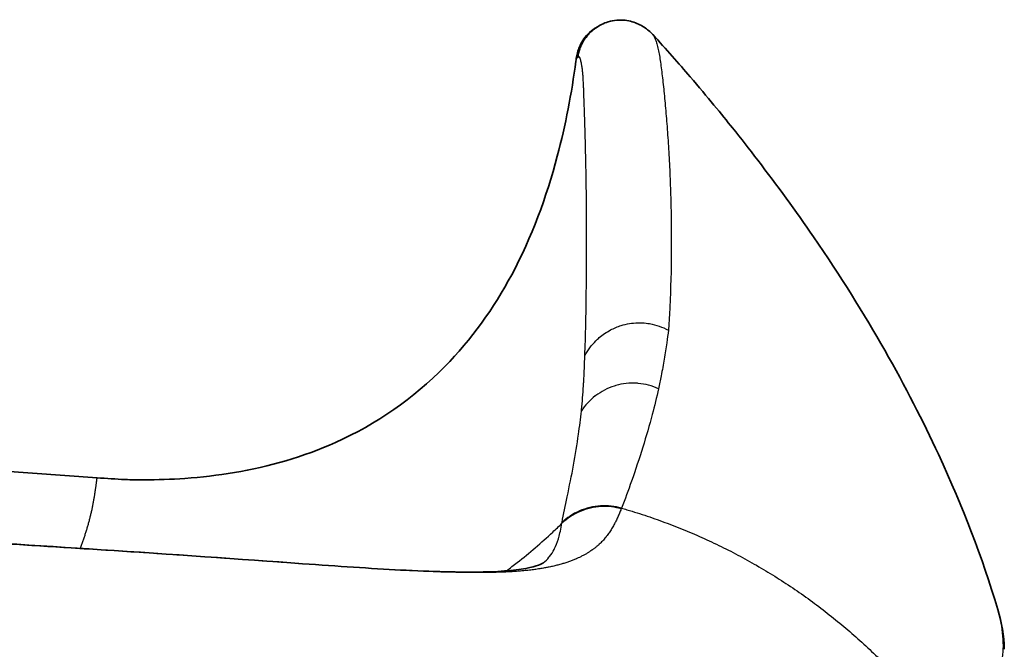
# Model space of a CAD drawing. Header units: millimetres. Extents: x 437 to 2596, y 423 to 1674.
# Tile 97 of 97: x 2545 to 2593, y 1643 to 1674. Entities that reach past the tile are written whole.
import ezdxf

# ---------------------------------------------------------------- set-up
doc = ezdxf.new("R2010")
doc.units = ezdxf.units.MM
doc.header["$LTSCALE"] = 5
doc.layers.add('0_CWD_4', color=7, linetype='Continuous', lineweight=25)
doc.layers.add('0_CWD_Line_035', color=7, linetype='Continuous', lineweight=35)

msp = doc.modelspace()

# ---------------------------------------------------------------- linework, layer by layer
at = {"layer": '0_CWD_4'}
for points, knots in [([(2576.16, 1672.832), (2576.168, 1672.824), (2576.195, 1672.79), (2576.237, 1672.716), (2576.301, 1672.571), (2576.368, 1672.377), (2576.455, 1672.025), (2576.521, 1671.611), (2576.586, 1671.122), (2576.635, 1670.724), (2576.683, 1670.297), (2576.73, 1669.845), (2576.775, 1669.371), (2576.819, 1668.872), (2576.86, 1668.355), (2576.912, 1667.637), (2576.957, 1666.889), (2576.995, 1666.106), (2577.019, 1665.505), (2577.039, 1664.893), (2577.058, 1664.051), (2577.072, 1662.545), (2577.055, 1660.953), (2576.995, 1659.531), (2576.96, 1658.937), (2576.934, 1658.573), (2576.924, 1658.452)], [0.0453333, 0.0453333, 0.0453333, 0.0453333, 0.052014, 0.0692523, 0.0864906, 0.1209673, 0.1554439, 0.2243972, 0.2588739, 0.2933505, 0.3278271, 0.3623038, 0.3967804, 0.4312571, 0.4657337, 0.5002104, 0.5691637, 0.6036403, 0.6381169, 0.6725936, 0.7070702, 0.7760235, 0.9139301, 0.9484067, 0.9828834, 0.9999842, 0.9999842, 0.9999842, 0.9999842]), ([(2572.509, 1671.715), (2572.504, 1671.735), (2572.501, 1671.763), (2572.497, 1671.778), (2572.493, 1671.794), (2572.488, 1671.798), (2572.482, 1671.793), (2572.477, 1671.788), (2572.471, 1671.775), (2572.465, 1671.756), (2572.453, 1671.717), (2572.44, 1671.657), (2572.427, 1671.562), (2572.426, 1671.554), (2572.425, 1671.546), (2572.424, 1671.538)], [0, 0, 0, 0, 0.0703519, 0.0703519, 0.0703519, 0.1403902, 0.1403902, 0.1403902, 0.2104286, 0.2104286, 0.2104286, 0.3505052, 0.3505052, 0.3505052, 0.3617645, 0.3617645, 0.3617645, 0.3617645]), ([(2572.855, 1657.201), (2572.859, 1657.277), (2572.862, 1657.353), (2572.865, 1657.428), (2572.867, 1657.479), (2572.869, 1657.53), (2572.871, 1657.58), (2572.877, 1657.72), (2572.881, 1657.858), (2572.886, 1657.996), (2572.889, 1658.086), (2572.891, 1658.176), (2572.894, 1658.266), (2572.896, 1658.365), (2572.899, 1658.463), (2572.901, 1658.562), (2572.904, 1658.691), (2572.907, 1658.819), (2572.91, 1658.947), (2572.911, 1659.005), (2572.912, 1659.064), (2572.913, 1659.121), (2572.917, 1659.307), (2572.92, 1659.492), (2572.922, 1659.677), (2572.925, 1659.861), (2572.927, 1660.044), (2572.929, 1660.227), (2572.931, 1660.409), (2572.933, 1660.591), (2572.935, 1660.772), (2572.936, 1660.953), (2572.938, 1661.132), (2572.939, 1661.311), (2572.94, 1661.405), (2572.94, 1661.5), (2572.941, 1661.593), (2572.942, 1661.677), (2572.942, 1661.761), (2572.943, 1661.844), (2572.944, 1662.021), (2572.944, 1662.197), (2572.945, 1662.372), (2572.945, 1662.538), (2572.946, 1662.703), (2572.946, 1662.867), (2572.946, 1662.876), (2572.946, 1662.886), (2572.946, 1662.895), (2572.946, 1663.068), (2572.946, 1663.241), (2572.945, 1663.412), (2572.945, 1663.439), (2572.945, 1663.465), (2572.945, 1663.492), (2572.945, 1663.619), (2572.945, 1663.746), (2572.944, 1663.871), (2572.944, 1663.949), (2572.943, 1664.026), (2572.943, 1664.103), (2572.942, 1664.178), (2572.942, 1664.252), (2572.941, 1664.326), (2572.94, 1664.453), (2572.939, 1664.579), (2572.938, 1664.705), (2572.938, 1664.728), (2572.938, 1664.751), (2572.937, 1664.774), (2572.936, 1664.922), (2572.934, 1665.07), (2572.932, 1665.216), (2572.932, 1665.242), (2572.931, 1665.269), (2572.931, 1665.295), (2572.929, 1665.415), (2572.928, 1665.533), (2572.926, 1665.65), (2572.924, 1665.793), (2572.921, 1665.935), (2572.919, 1666.075), (2572.917, 1666.195), (2572.914, 1666.315), (2572.912, 1666.433), (2572.912, 1666.453), (2572.911, 1666.474), (2572.911, 1666.494), (2572.908, 1666.632), (2572.905, 1666.769), (2572.902, 1666.904), (2572.901, 1666.929), (2572.901, 1666.954), (2572.9, 1666.979), (2572.898, 1667.088), (2572.895, 1667.196), (2572.893, 1667.303), (2572.891, 1667.371), (2572.889, 1667.44), (2572.887, 1667.507), (2572.886, 1667.569), (2572.884, 1667.631), (2572.883, 1667.692), (2572.88, 1667.802), (2572.877, 1667.91), (2572.873, 1668.017), (2572.873, 1668.035), (2572.872, 1668.052), (2572.872, 1668.07), (2572.868, 1668.194), (2572.865, 1668.316), (2572.861, 1668.435), (2572.861, 1668.458), (2572.86, 1668.481), (2572.859, 1668.504), (2572.856, 1668.6), (2572.853, 1668.695), (2572.85, 1668.789), (2572.848, 1668.849), (2572.846, 1668.909), (2572.844, 1668.969), (2572.843, 1669.022), (2572.841, 1669.075), (2572.839, 1669.128), (2572.836, 1669.223), (2572.833, 1669.317), (2572.83, 1669.409), (2572.829, 1669.424), (2572.829, 1669.439), (2572.828, 1669.454), (2572.824, 1669.559), (2572.821, 1669.662), (2572.817, 1669.763), (2572.816, 1669.782), (2572.816, 1669.801), (2572.815, 1669.82), (2572.812, 1669.9), (2572.809, 1669.978), (2572.807, 1670.054), (2572.805, 1670.101), (2572.803, 1670.148), (2572.802, 1670.193), (2572.802, 1670.195), (2572.802, 1670.198), (2572.802, 1670.2), (2572.8, 1670.243), (2572.798, 1670.285), (2572.797, 1670.327), (2572.795, 1670.37), (2572.793, 1670.413), (2572.791, 1670.456), (2572.789, 1670.498), (2572.787, 1670.539), (2572.785, 1670.58), (2572.783, 1670.621), (2572.781, 1670.661), (2572.779, 1670.7), (2572.776, 1670.74), (2572.774, 1670.778), (2572.771, 1670.817), (2572.77, 1670.832), (2572.769, 1670.846), (2572.768, 1670.861), (2572.766, 1670.879), (2572.765, 1670.897), (2572.763, 1670.915), (2572.763, 1670.92), (2572.762, 1670.924), (2572.762, 1670.929), (2572.759, 1670.966), (2572.755, 1671.003), (2572.752, 1671.038), (2572.748, 1671.074), (2572.744, 1671.109), (2572.739, 1671.144), (2572.739, 1671.146), (2572.739, 1671.148), (2572.739, 1671.149), (2572.735, 1671.182), (2572.73, 1671.214), (2572.725, 1671.246), (2572.72, 1671.28), (2572.715, 1671.313), (2572.709, 1671.346), (2572.705, 1671.369), (2572.701, 1671.392), (2572.696, 1671.415), (2572.694, 1671.424), (2572.692, 1671.434), (2572.69, 1671.443), (2572.684, 1671.475), (2572.677, 1671.506), (2572.669, 1671.537), (2572.669, 1671.538), (2572.668, 1671.539), (2572.668, 1671.54), (2572.661, 1671.57), (2572.653, 1671.598), (2572.645, 1671.624), (2572.642, 1671.633), (2572.639, 1671.642), (2572.635, 1671.651), (2572.63, 1671.668), (2572.623, 1671.683), (2572.617, 1671.697), (2572.611, 1671.71), (2572.605, 1671.721), (2572.598, 1671.731), (2572.595, 1671.736), (2572.591, 1671.741), (2572.587, 1671.745), (2572.584, 1671.748), (2572.581, 1671.75), (2572.578, 1671.752), (2572.571, 1671.756), (2572.564, 1671.758), (2572.557, 1671.756), (2572.556, 1671.756), (2572.554, 1671.755), (2572.552, 1671.755), (2572.552, 1671.754), (2572.551, 1671.754), (2572.55, 1671.754), (2572.54, 1671.749), (2572.528, 1671.736), (2572.517, 1671.716), (2572.515, 1671.712), (2572.513, 1671.709), (2572.511, 1671.705), (2572.509, 1671.702), (2572.508, 1671.699), (2572.507, 1671.696)], [0.0000075, 0.0000075, 0.0000075, 0.0000075, 0.0112058, 0.0112058, 0.0112058, 0.018749, 0.018749, 0.018749, 0.0395586, 0.0395586, 0.0395586, 0.053124, 0.053124, 0.053124, 0.068009, 0.068009, 0.068009, 0.087499, 0.087499, 0.087499, 0.096341, 0.096341, 0.096341, 0.1247011, 0.1247011, 0.1247011, 0.1531098, 0.1531098, 0.1531098, 0.1815423, 0.1815423, 0.1815423, 0.2099733, 0.2099733, 0.2099733, 0.224999, 0.224999, 0.224999, 0.2383891, 0.2383891, 0.2383891, 0.2668314, 0.2668314, 0.2668314, 0.293749, 0.293749, 0.293749, 0.2952613, 0.2952613, 0.2952613, 0.3236884, 0.3236884, 0.3236884, 0.328124, 0.328124, 0.328124, 0.3493787, 0.3493787, 0.3493787, 0.362499, 0.362499, 0.362499, 0.3751379, 0.3751379, 0.3751379, 0.396874, 0.396874, 0.396874, 0.4008395, 0.4008395, 0.4008395, 0.4265699, 0.4265699, 0.4265699, 0.431249, 0.431249, 0.431249, 0.4523087, 0.4523087, 0.4523087, 0.4780392, 0.4780392, 0.4780392, 0.499999, 0.499999, 0.499999, 0.503797, 0.503797, 0.503797, 0.5295362, 0.5295362, 0.5295362, 0.534374, 0.534374, 0.534374, 0.555278, 0.555278, 0.555278, 0.568749, 0.568749, 0.568749, 0.5810432, 0.5810432, 0.5810432, 0.603124, 0.603124, 0.603124, 0.6067967, 0.6067967, 0.6067967, 0.6325572, 0.6325572, 0.6325572, 0.637499, 0.637499, 0.637499, 0.6583398, 0.6583398, 0.6583398, 0.671874, 0.671874, 0.671874, 0.6840844, 0.6840844, 0.6840844, 0.706249, 0.706249, 0.706249, 0.709884, 0.709884, 0.709884, 0.7356531, 0.7356531, 0.7356531, 0.740624, 0.740624, 0.740624, 0.7614466, 0.7614466, 0.7614466, 0.7743105, 0.7743105, 0.7743105, 0.774999, 0.774999, 0.774999, 0.787179, 0.787179, 0.787179, 0.8000572, 0.8000572, 0.8000572, 0.8129424, 0.8129424, 0.8129424, 0.8258318, 0.8258318, 0.8258318, 0.8387224, 0.8387224, 0.8387224, 0.843749, 0.843749, 0.843749, 0.8499682, 0.8499682, 0.8499682, 0.8516163, 0.8516163, 0.8516163, 0.864526, 0.864526, 0.864526, 0.877443, 0.877443, 0.877443, 0.878124, 0.878124, 0.878124, 0.8903575, 0.8903575, 0.8903575, 0.9032738, 0.9032738, 0.9032738, 0.912499, 0.912499, 0.912499, 0.9162035, 0.9162035, 0.9162035, 0.9291861, 0.9291861, 0.9291861, 0.9296865, 0.9296865, 0.9296865, 0.9422832, 0.9422832, 0.9422832, 0.946874, 0.946874, 0.946874, 0.9555722, 0.9555722, 0.9555722, 0.9640615, 0.9640615, 0.9640615, 0.9691942, 0.9691942, 0.9691942, 0.9726553, 0.9726553, 0.9726553, 0.981249, 0.981249, 0.981249, 0.9831532, 0.9831532, 0.9831532, 0.983931, 0.983931, 0.983931, 0.9963464, 0.9963464, 0.9963464, 0.9984365, 0.9984365, 0.9984365, 0.9998678, 0.9998678, 0.9998678, 0.9998678]), ([(2572.855, 1657.201), (2572.998, 1657.472), (2573.189, 1657.728), (2573.4, 1657.939), (2573.453, 1657.991), (2573.507, 1658.041), (2573.562, 1658.088), (2573.728, 1658.231), (2573.906, 1658.354), (2574.11, 1658.462), (2574.271, 1658.548), (2574.448, 1658.623), (2574.634, 1658.681), (2574.762, 1658.72), (2574.894, 1658.751), (2575.026, 1658.772), (2575.299, 1658.817), (2575.577, 1658.824), (2575.85, 1658.792), (2575.903, 1658.786), (2575.955, 1658.779), (2576.007, 1658.77), (2576.331, 1658.715), (2576.646, 1658.604), (2576.924, 1658.452)], [0, 0, 0, 0, 0.2, 0.2, 0.2, 0.2498903, 0.2498903, 0.2498903, 0.4, 0.4, 0.4, 0.518451, 0.518451, 0.518451, 0.6, 0.6, 0.6, 0.7678474, 0.7678474, 0.7678474, 0.8, 0.8, 0.8, 0.999833, 0.999833, 0.999833, 0.999833]), ([(2576.925, 1658.452), (2576.9, 1658.251), (2576.838, 1657.783), (2576.725, 1657.051), (2576.589, 1656.296), (2576.488, 1655.812), (2576.442, 1655.6)], [0.0000591, 0.0000591, 0.0000591, 0.0000591, 0.217346, 0.5001895, 0.7830329, 0.9999951, 0.9999951, 0.9999951, 0.9999951]), ([(2572.69, 1654.52), (2572.692, 1654.542), (2572.694, 1654.565), (2572.697, 1654.587), (2572.716, 1654.777), (2572.733, 1654.965), (2572.749, 1655.152), (2572.749, 1655.157), (2572.75, 1655.162), (2572.75, 1655.167), (2572.766, 1655.359), (2572.78, 1655.551), (2572.792, 1655.741), (2572.796, 1655.8), (2572.799, 1655.858), (2572.803, 1655.916), (2572.811, 1656.047), (2572.817, 1656.177), (2572.824, 1656.306), (2572.829, 1656.426), (2572.834, 1656.545), (2572.839, 1656.664), (2572.841, 1656.731), (2572.844, 1656.798), (2572.846, 1656.865), (2572.849, 1656.977), (2572.853, 1657.089), (2572.855, 1657.201)], [0.0001012, 0.0001012, 0.0001012, 0.0001012, 0.0243938, 0.0243938, 0.0243938, 0.2310012, 0.2310012, 0.2310012, 0.2362694, 0.2362694, 0.2362694, 0.4481007, 0.4481007, 0.4481007, 0.5133147, 0.5133147, 0.5133147, 0.6598457, 0.6598457, 0.6598457, 0.7956281, 0.7956281, 0.7956281, 0.8718565, 0.8718565, 0.8718565, 0.9999504, 0.9999504, 0.9999504, 0.9999504]), ([(2576.442, 1655.6), (2576.139, 1655.741), (2575.8, 1655.834), (2575.455, 1655.864), (2575.431, 1655.866), (2575.406, 1655.868), (2575.381, 1655.87), (2575.038, 1655.891), (2574.691, 1655.852), (2574.37, 1655.759), (2574.344, 1655.752), (2574.319, 1655.744), (2574.293, 1655.736), (2573.961, 1655.63), (2573.658, 1655.47), (2573.392, 1655.269), (2573.384, 1655.263), (2573.376, 1655.257), (2573.369, 1655.251), (2573.097, 1655.042), (2572.866, 1654.788), (2572.689, 1654.52)], [0, 0, 0, 0, 0.233253, 0.233253, 0.233253, 0.25, 0.25, 0.25, 0.481575, 0.481575, 0.481575, 0.5, 0.5, 0.5, 0.742917, 0.742917, 0.742917, 0.75, 0.75, 0.75, 1, 1, 1, 1]), ([(2576.442, 1655.6), (2576.351, 1655.188), (2576.125, 1654.252), (2575.688, 1652.768), (2575.18, 1651.22), (2574.815, 1650.224), (2574.643, 1649.796)], [0, 0, 0, 0, 0.222938, 0.501279, 0.779619, 1, 1, 1, 1]), ([(2571.747, 1649.097), (2571.825, 1649.511), (2572.023, 1650.452), (2572.321, 1651.895), (2572.542, 1653.282), (2572.65, 1654.147), (2572.69, 1654.52)], [0.0000403, 0.0000403, 0.0000403, 0.0000403, 0.222085, 0.502577, 0.7830689, 1, 1, 1, 1]), ([(2548.303, 1647.84), (2548.311, 1647.861), (2548.342, 1647.941), (2548.395, 1648.08), (2548.459, 1648.259), (2548.52, 1648.438), (2548.578, 1648.617), (2548.633, 1648.794), (2548.686, 1648.973), (2548.735, 1649.151), (2548.781, 1649.329), (2548.825, 1649.507), (2548.865, 1649.685), (2548.903, 1649.863), (2548.937, 1650.041), (2548.964, 1650.19), (2548.983, 1650.305), (2548.998, 1650.39), (2549.011, 1650.471), (2549.023, 1650.551), (2549.035, 1650.627), (2549.046, 1650.7), (2549.056, 1650.77), (2549.066, 1650.838), (2549.075, 1650.901), (2549.083, 1650.96), (2549.09, 1651.015), (2549.097, 1651.066), (2549.103, 1651.112), (2549.108, 1651.153), (2549.113, 1651.189), (2549.117, 1651.219), (2549.12, 1651.243), (2549.122, 1651.26), (2549.123, 1651.27), (2549.124, 1651.273), (2549.125, 1651.273), (2549.125, 1651.273)], [0.3946863, 0.3946863, 0.3946863, 0.3946863, 0.3990564, 0.4116576, 0.4242588, 0.43686, 0.4494612, 0.4620624, 0.4746637, 0.4872649, 0.4998661, 0.5124673, 0.5250685, 0.5376697, 0.5502709, 0.5628721, 0.5691539, 0.5754356, 0.5817174, 0.5879991, 0.5942809, 0.6005626, 0.6068444, 0.6131261, 0.6194079, 0.6256896, 0.6319714, 0.6382531, 0.6445349, 0.6508166, 0.6570983, 0.6633801, 0.6696618, 0.6755432, 0.6814246, 0.6873059, 0.687915, 0.687915, 0.687915, 0.687915]), ([(2574.63, 1649.76), (2574.324, 1649.848), (2573.994, 1649.89), (2573.653, 1649.873), (2573.311, 1649.856), (2572.957, 1649.776), (2572.631, 1649.638), (2572.304, 1649.5), (2572.004, 1649.304), (2571.745, 1649.06)], [0, 0, 0, 0, 0.333333, 0.333333, 0.333333, 0.666667, 0.666667, 0.666667, 1, 1, 1, 1]), ([(2574.643, 1649.796), (2574.316, 1649.889), (2573.623, 1649.967), (2572.562, 1649.711), (2571.991, 1649.326), (2571.747, 1649.096)], [0.0000001, 0.0000001, 0.0000001, 0.0000001, 0.3333333, 0.6666667, 1, 1, 1, 1]), ([(2574.643, 1649.796), (2574.642, 1649.791), (2574.641, 1649.787), (2574.64, 1649.783), (2574.638, 1649.779), (2574.636, 1649.776), (2574.635, 1649.772), (2574.633, 1649.768), (2574.631, 1649.764), (2574.63, 1649.76)], [0.0000016, 0.0000016, 0.0000016, 0.0000016, 0.3333333, 0.3333333, 0.3333333, 0.6666667, 0.6666667, 0.6666667, 1, 1, 1, 1]), ([(2574.643, 1649.796), (2574.731, 1649.771), (2575.151, 1649.647), (2575.897, 1649.413), (2576.873, 1649.066), (2577.839, 1648.684), (2578.793, 1648.267), (2579.729, 1647.818), (2580.649, 1647.337), (2581.551, 1646.823), (2582.433, 1646.278), (2583.298, 1645.7), (2584.144, 1645.092), (2584.963, 1644.457), (2585.76, 1643.793), (2586.533, 1643.102), (2587.288, 1642.377), (2588.005, 1641.637), (2588.703, 1640.866), (2589.375, 1640.067), (2589.979, 1639.295), (2590.359, 1638.775), (2590.53, 1638.534)], [0, 0, 0, 0, 0.013665, 0.065988, 0.11831, 0.170633, 0.222956, 0.275279, 0.327601, 0.379924, 0.432247, 0.484569, 0.536892, 0.589215, 0.641538, 0.69386, 0.746183, 0.798506, 0.850828, 0.903151, 0.955474, 1, 1, 1, 1]), ([(2574.63, 1649.76), (2574.621, 1649.74), (2574.613, 1649.719), (2574.604, 1649.699), (2574.591, 1649.667), (2574.577, 1649.635), (2574.564, 1649.603), (2574.55, 1649.57), (2574.536, 1649.538), (2574.522, 1649.506), (2574.508, 1649.474), (2574.494, 1649.441), (2574.48, 1649.41), (2574.465, 1649.377), (2574.451, 1649.345), (2574.436, 1649.313), (2574.421, 1649.281), (2574.406, 1649.249), (2574.392, 1649.218), (2574.376, 1649.185), (2574.36, 1649.153), (2574.345, 1649.121), (2574.331, 1649.094), (2574.318, 1649.067), (2574.304, 1649.04), (2574.302, 1649.036), (2574.299, 1649.031), (2574.297, 1649.026), (2574.28, 1648.993), (2574.263, 1648.961), (2574.246, 1648.931), (2574.228, 1648.898), (2574.21, 1648.867), (2574.192, 1648.837), (2574.173, 1648.804), (2574.154, 1648.773), (2574.136, 1648.742), (2574.116, 1648.71), (2574.096, 1648.68), (2574.076, 1648.65), (2574.055, 1648.618), (2574.033, 1648.587), (2574.012, 1648.557), (2573.99, 1648.525), (2573.967, 1648.495), (2573.945, 1648.465), (2573.94, 1648.458), (2573.934, 1648.451), (2573.929, 1648.444), (2573.911, 1648.421), (2573.892, 1648.398), (2573.874, 1648.375), (2573.849, 1648.344), (2573.824, 1648.314), (2573.799, 1648.285), (2573.772, 1648.254), (2573.746, 1648.225), (2573.719, 1648.197), (2573.691, 1648.167), (2573.662, 1648.137), (2573.634, 1648.11), (2573.609, 1648.085), (2573.584, 1648.061), (2573.559, 1648.037), (2573.554, 1648.033), (2573.549, 1648.028), (2573.544, 1648.024), (2573.512, 1647.995), (2573.48, 1647.966), (2573.448, 1647.939), (2573.413, 1647.91), (2573.379, 1647.883), (2573.345, 1647.857), (2573.309, 1647.829), (2573.273, 1647.802), (2573.237, 1647.776), (2573.222, 1647.765), (2573.208, 1647.755), (2573.193, 1647.745), (2573.169, 1647.728), (2573.145, 1647.712), (2573.121, 1647.696), (2573.081, 1647.669), (2573.04, 1647.643), (2573, 1647.619), (2572.957, 1647.592), (2572.914, 1647.567), (2572.871, 1647.543), (2572.826, 1647.518), (2572.781, 1647.494), (2572.736, 1647.47), (2572.689, 1647.446), (2572.641, 1647.422), (2572.593, 1647.399), (2572.554, 1647.38), (2572.514, 1647.362), (2572.476, 1647.345), (2572.464, 1647.34), (2572.453, 1647.335), (2572.441, 1647.33), (2572.388, 1647.307), (2572.336, 1647.285), (2572.282, 1647.264), (2572.226, 1647.242), (2572.169, 1647.22), (2572.113, 1647.2), (2572.053, 1647.179), (2571.994, 1647.159), (2571.935, 1647.14), (2571.873, 1647.119), (2571.809, 1647.1), (2571.747, 1647.082), (2571.682, 1647.063), (2571.617, 1647.045), (2571.552, 1647.028), (2571.484, 1647.01), (2571.414, 1646.993), (2571.345, 1646.977), (2571.272, 1646.96), (2571.2, 1646.945), (2571.128, 1646.93), (2571.108, 1646.926), (2571.089, 1646.922), (2571.07, 1646.918), (2571.013, 1646.907), (2570.956, 1646.896), (2570.899, 1646.886), (2570.82, 1646.871), (2570.741, 1646.858), (2570.662, 1646.846), (2570.581, 1646.833), (2570.499, 1646.821), (2570.417, 1646.81), (2570.331, 1646.798), (2570.244, 1646.787), (2570.158, 1646.777), (2570.068, 1646.767), (2569.978, 1646.758), (2569.889, 1646.749), (2569.819, 1646.743), (2569.749, 1646.737), (2569.68, 1646.731), (2569.656, 1646.729), (2569.633, 1646.727), (2569.61, 1646.725), (2569.512, 1646.718), (2569.414, 1646.711), (2569.317, 1646.705), (2569.216, 1646.699), (2569.115, 1646.694), (2569.014, 1646.689), (2568.91, 1646.684), (2568.806, 1646.68), (2568.701, 1646.677), (2568.594, 1646.673), (2568.485, 1646.67), (2568.377, 1646.668), (2568.347, 1646.667), (2568.317, 1646.666), (2568.288, 1646.666)], [0, 0, 0, 0, 0.003823, 0.003823, 0.003823, 0.009928, 0.009928, 0.009928, 0.016118, 0.016118, 0.016118, 0.022422, 0.022422, 0.022422, 0.02887, 0.02887, 0.02887, 0.035501, 0.035501, 0.035501, 0.042364, 0.042364, 0.042364, 0.048418, 0.048418, 0.048418, 0.049523, 0.049523, 0.049523, 0.057063, 0.057063, 0.057063, 0.065034, 0.065034, 0.065034, 0.073477, 0.073477, 0.073477, 0.082428, 0.082428, 0.082428, 0.091923, 0.091923, 0.091923, 0.101981, 0.101981, 0.101981, 0.104393, 0.104393, 0.104393, 0.112628, 0.112628, 0.112628, 0.123939, 0.123939, 0.123939, 0.135987, 0.135987, 0.135987, 0.148841, 0.148841, 0.148841, 0.160369, 0.160369, 0.160369, 0.162565, 0.162565, 0.162565, 0.177223, 0.177223, 0.177223, 0.192895, 0.192895, 0.192895, 0.209646, 0.209646, 0.209646, 0.216344, 0.216344, 0.216344, 0.227477, 0.227477, 0.227477, 0.246333, 0.246333, 0.246333, 0.266296, 0.266296, 0.266296, 0.287461, 0.287461, 0.287461, 0.309916, 0.309916, 0.309916, 0.328295, 0.328295, 0.328295, 0.333722, 0.333722, 0.333722, 0.358861, 0.358861, 0.358861, 0.385407, 0.385407, 0.385407, 0.413479, 0.413479, 0.413479, 0.443192, 0.443192, 0.443192, 0.47464, 0.47464, 0.47464, 0.507877, 0.507877, 0.507877, 0.54289, 0.54289, 0.54289, 0.552197, 0.552197, 0.552197, 0.579543, 0.579543, 0.579543, 0.617734, 0.617734, 0.617734, 0.657543, 0.657543, 0.657543, 0.699043, 0.699043, 0.699043, 0.742297, 0.742297, 0.742297, 0.776098, 0.776098, 0.776098, 0.787348, 0.787348, 0.787348, 0.834347, 0.834347, 0.834347, 0.883238, 0.883238, 0.883238, 0.933776, 0.933776, 0.933776, 0.985591, 0.985591, 0.985591, 1, 1, 1, 1]), ([(2568.288, 1646.666), (2567.43, 1646.649), (2566.487, 1646.664), (2565.477, 1646.702), (2565.321, 1646.708), (2565.164, 1646.714), (2565.005, 1646.721), (2563.816, 1646.772), (2562.54, 1646.85), (2561.236, 1646.937), (2560.755, 1646.969), (2560.27, 1647.003), (2559.767, 1647.038), (2558.908, 1647.099), (2557.998, 1647.164), (2556.97, 1647.237), (2556.045, 1647.304), (2555.025, 1647.376), (2553.942, 1647.45), (2553.118, 1647.507), (2552.258, 1647.564), (2551.376, 1647.622), (2550.306, 1647.692), (2549.203, 1647.763), (2548.074, 1647.835), (2547.053, 1647.9), (2546.01, 1647.966), (2544.948, 1648.032), (2544.042, 1648.089), (2543.121, 1648.146), (2542.185, 1648.204), (2540.811, 1648.288), (2539.402, 1648.374), (2537.95, 1648.461), (2535.508, 1648.608), (2532.943, 1648.758), (2530.312, 1648.906)], [0, 0, 0, 0, 0.123814, 0.123814, 0.123814, 0.142857, 0.142857, 0.142857, 0.285714, 0.285714, 0.285714, 0.338419, 0.338419, 0.338419, 0.428571, 0.428571, 0.428571, 0.509676, 0.509676, 0.509676, 0.571429, 0.571429, 0.571429, 0.646439, 0.646439, 0.646439, 0.714286, 0.714286, 0.714286, 0.772195, 0.772195, 0.772195, 0.857143, 0.857143, 0.857143, 1, 1, 1, 1]), ([(2569.045, 1646.75), (2569.223, 1646.882), (2569.698, 1647.246), (2570.45, 1647.864), (2571.173, 1648.512), (2571.597, 1648.916), (2571.745, 1649.06)], [0.8772746, 0.8772746, 0.8772746, 0.8772746, 0.9002304, 0.9393709, 0.9785114, 0.9999987, 0.9999987, 0.9999987, 0.9999987]), ([(2570.834, 1647.134), (2570.946, 1647.226), (2571.034, 1647.314), (2571.109, 1647.405), (2571.121, 1647.419), (2571.133, 1647.433), (2571.145, 1647.448), (2571.231, 1647.556), (2571.303, 1647.669), (2571.366, 1647.789), (2571.373, 1647.802), (2571.38, 1647.816), (2571.387, 1647.829), (2571.456, 1647.964), (2571.515, 1648.107), (2571.574, 1648.307), (2571.58, 1648.324), (2571.585, 1648.342), (2571.59, 1648.361), (2571.643, 1648.552), (2571.694, 1648.792), (2571.745, 1649.06)], [0.5156303, 0.5156303, 0.5156303, 0.5156303, 0.6100863, 0.6100863, 0.6100863, 0.625, 0.625, 0.625, 0.7373477, 0.7373477, 0.7373477, 0.75, 0.75, 0.75, 0.875, 0.875, 0.875, 0.8860957, 0.8860957, 0.8860957, 1, 1, 1, 1]), ([(2571.745, 1649.06), (2571.744, 1649.063), (2571.744, 1649.066), (2571.744, 1649.07), (2571.743, 1649.074), (2571.744, 1649.078), (2571.744, 1649.082), (2571.745, 1649.087), (2571.746, 1649.092), (2571.747, 1649.096)], [0.0022507, 0.0022507, 0.0022507, 0.0022507, 0.3333333, 0.3333333, 0.3333333, 0.6666667, 0.6666667, 0.6666667, 1, 1, 1, 1]), ([(2590.53, 1638.534), (2590.646, 1638.638), (2590.82, 1638.788), (2591.05, 1638.977), (2591.266, 1639.171), (2591.517, 1639.418), (2591.886, 1639.813), (2592.285, 1640.311), (2592.665, 1640.917), (2592.948, 1641.531), (2593.136, 1642.151), (2593.229, 1642.782), (2593.228, 1643.619), (2593.113, 1644.318), (2592.974, 1644.804), (2592.958, 1644.861)], [0, 0, 0, 0, 0.03125, 0.046875, 0.0625, 0.09375, 0.125, 0.1875, 0.25, 0.3125, 0.375, 0.4375, 0.5, 0.625, 0.6413696, 0.6413696, 0.6413696, 0.6413696])]:
    msp.add_open_spline(points, degree=3, knots=knots, dxfattribs=at)
for points in [[(2576.951, 1666.969), (2576.951, 1666.969), (2576.951, 1666.969), (2576.951, 1666.969)], [(2572.934, 1660.647), (2572.934, 1660.648), (2572.934, 1660.648), (2572.934, 1660.648)], [(2572.381, 1649.518), (2572.381, 1649.517), (2572.38, 1649.517), (2572.38, 1649.516)], [(2572.389, 1649.557), (2572.389, 1649.557), (2572.389, 1649.557), (2572.389, 1649.557)], [(2548.295, 1647.819), (2548.295, 1647.819), (2548.295, 1647.82), (2548.296, 1647.821)], [(2568.288, 1646.666), (2568.162, 1646.687), (2568.034, 1646.696), (2567.905, 1646.693)]]:
    msp.add_open_spline(points, degree=3, dxfattribs=at)
at = {"layer": '0_CWD_Line_035'}
for points, knots in [([(2572.661, 1672.256), (2572.722, 1672.394), (2572.802, 1672.56), (2573.076, 1672.888), (2573.215, 1673.026), (2573.564, 1673.276), (2573.778, 1673.386), (2574.261, 1673.53), (2574.554, 1673.554), (2575.06, 1673.497), (2575.282, 1673.428), (2575.671, 1673.247), (2575.836, 1673.13), (2576.041, 1672.956), (2576.107, 1672.89), (2576.16, 1672.832)], [0, 0, 0, 0, 0.1564837, 0.1564837, 0.2447392, 0.2447392, 0.3376271, 0.3376271, 0.446733, 0.446733, 0.5472517, 0.5472517, 0.6606264, 0.6606264, 0.7376577, 0.7376577, 0.7376577, 0.7376577]), ([(2572.424, 1671.538), (2572.436, 1671.631), (2572.449, 1671.716), (2572.485, 1671.894), (2572.504, 1671.98), (2572.572, 1672.18), (2572.608, 1672.273), (2572.764, 1672.577), (2572.942, 1672.822), (2573.271, 1673.087), (2573.372, 1673.153), (2573.477, 1673.21)], [0, 0, 0, 0, 0.1703175, 0.1703175, 0.2992087, 0.2992087, 0.3784315, 0.3784315, 0.5175487, 0.5175487, 0.5711637, 0.5711637, 0.5711637, 0.5711637]), ([(2576.16, 1672.832), (2576.811, 1672.123), (2577.431, 1671.422), (2578.843, 1669.777), (2579.519, 1668.945), (2580.47, 1667.755), (2580.845, 1667.277), (2582.208, 1665.503), (2583.122, 1664.252), (2586.613, 1659.183), (2588.584, 1655.612), (2591.309, 1649.737), (2592.171, 1647.472), (2592.954, 1644.873)], [0, 0, 0, 0, 0.322408, 0.322408, 0.827751, 0.827751, 1.240461, 1.240461, 2.132444, 2.132444, 4.817051, 4.817051, 7.073537, 7.073537, 7.073537, 7.073537]), ([(2572.661, 1672.256), (2572.643, 1672.215), (2572.576, 1672.047), (2572.528, 1671.866), (2572.509, 1671.715)], [0.8792265, 0.8792265, 0.8792265, 0.8792265, 0.9090909, 1, 1, 1, 1]), ([(2549.125, 1651.273), (2549.578, 1651.24), (2550.048, 1651.207), (2550.809, 1651.175), (2551.117, 1651.17), (2552.051, 1651.171), (2552.714, 1651.195), (2554.193, 1651.3), (2555.002, 1651.391), (2557.487, 1651.81), (2559.161, 1652.291), (2562.697, 1653.876), (2564.531, 1655.141), (2567.336, 1657.991), (2568.428, 1659.525), (2570.27, 1662.964), (2570.992, 1664.924), (2571.92, 1668.431), (2572.214, 1669.981), (2572.424, 1671.537)], [0, 0, 0, 0, 0.13632, 0.13632, 0.24058, 0.24058, 0.449472, 0.449472, 0.694287, 0.694287, 1.211162, 1.211162, 1.860129, 1.860129, 2.414963, 2.414963, 3.034453, 3.034453, 3.505506, 3.505506, 3.505506, 3.505506]), ([(2530.316, 1648.929), (2536.68, 1648.573), (2543.11, 1648.179), (2552.723, 1647.552), (2556.09, 1647.311), (2560.823, 1646.973), (2562.438, 1646.861), (2565.418, 1646.708), (2566.796, 1646.668), (2567.905, 1646.693)], [0, 0, 0, 0, 1.913668, 1.913668, 2.964324, 2.964324, 3.554401, 3.554401, 4.179785, 4.179785, 4.179785, 4.179785]), ([(2567.905, 1646.693), (2568.948, 1646.717), (2569.683, 1646.797), (2570.678, 1647.016), (2570.806, 1647.113), (2570.828, 1647.129), (2570.831, 1647.13), (2570.834, 1647.134)], [0, 0, 0, 0, 0.576892, 0.576892, 1.159977, 1.159977, 1.277016, 1.277016, 1.277016, 1.277016])]:
    msp.add_open_spline(points, degree=3, knots=knots, dxfattribs=at)
for points in [[(2576.16, 1672.832), (2576.16, 1672.832), (2576.16, 1672.832), (2576.16, 1672.832)], [(2572.424, 1671.538), (2572.424, 1671.538), (2572.424, 1671.537), (2572.424, 1671.537)], [(2573.381, 1657.92), (2573.381, 1657.92), (2573.381, 1657.92), (2573.381, 1657.92)], [(2448.237, 1654.967), (2481.892, 1654.967), (2515.582, 1653.726), (2549.125, 1651.273)], [(2549.125, 1651.273), (2549.125, 1651.273), (2549.125, 1651.273), (2549.125, 1651.273)], [(2572.451, 1649.553), (2572.451, 1649.553), (2572.451, 1649.554), (2572.451, 1649.555)], [(2572.455, 1649.591), (2572.455, 1649.591), (2572.455, 1649.591), (2572.455, 1649.591)], [(2592.958, 1644.861), (2592.956, 1644.865), (2592.955, 1644.869), (2592.954, 1644.873)], [(2592.958, 1644.861), (2593.148, 1644.225), (2593.255, 1643.582), (2593.272, 1642.93)]]:
    msp.add_open_spline(points, degree=3, dxfattribs=at)

doc.saveas('drawing.dxf')
